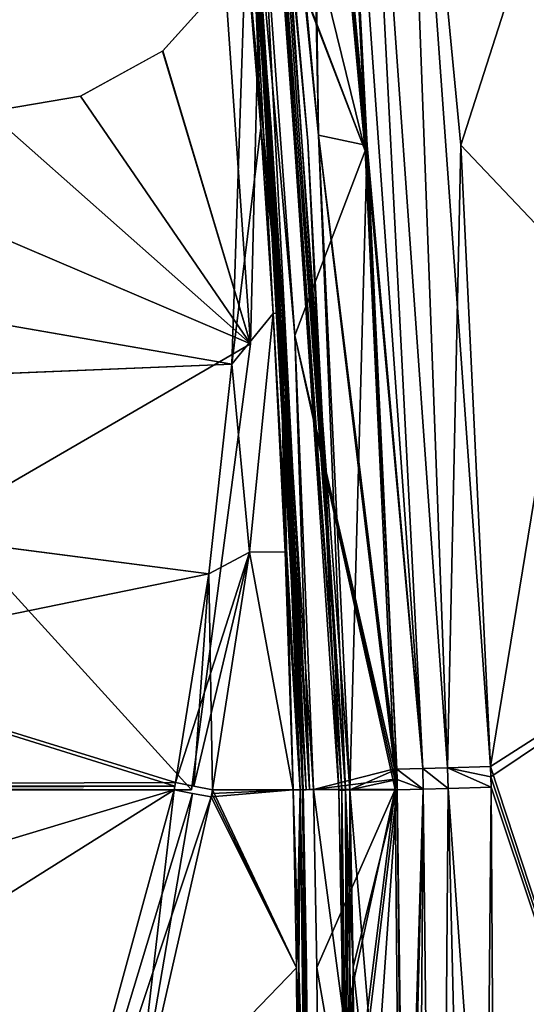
# Model space of a CAD drawing. Header units: millimetres. Extents: x -115 to 115, y -44 to 583.
# Tile 69 of 102: x 69 to 83, y 354 to 382. Entities that reach past the tile are written whole.
import ezdxf

# ---------------------------------------------------------------- set-up
doc = ezdxf.new("R2010")
doc.units = ezdxf.units.MM
doc.header["$LTSCALE"] = 67.002822
for name, color, linetype in [('481', 7, 'CONTINUOUS'), ('482', 7, 'CONTINUOUS'), ('483', 7, 'CONTINUOUS'), ('484', 7, 'CONTINUOUS'), ('485', 7, 'CONTINUOUS'), ('486', 7, 'CONTINUOUS'), ('490', 7, 'CONTINUOUS'), ('491', 7, 'CONTINUOUS'), ('513', 7, 'CONTINUOUS'), ('514', 7, 'CONTINUOUS'), ('520', 7, 'CONTINUOUS'), ('521', 7, 'CONTINUOUS'), ('544', 7, 'CONTINUOUS'), ('545', 7, 'CONTINUOUS'), ('547', 7, 'CONTINUOUS'), ('548', 7, 'CONTINUOUS'), ('549', 7, 'CONTINUOUS'), ('560', 7, 'CONTINUOUS'), ('570', 7, 'CONTINUOUS'), ('575', 7, 'CONTINUOUS'), ('576', 7, 'CONTINUOUS'), ('577', 7, 'CONTINUOUS'), ('578', 7, 'CONTINUOUS'), ('600', 7, 'CONTINUOUS'), ('601', 7, 'CONTINUOUS'), ('602', 7, 'CONTINUOUS'), ('603', 7, 'CONTINUOUS'), ('619', 7, 'CONTINUOUS'), ('620', 7, 'CONTINUOUS'), ('622', 7, 'CONTINUOUS'), ('625', 7, 'CONTINUOUS'), ('626', 7, 'CONTINUOUS'), ('642', 7, 'CONTINUOUS'), ('643', 7, 'CONTINUOUS'), ('644', 7, 'CONTINUOUS'), ('645', 7, 'CONTINUOUS'), ('666', 7, 'CONTINUOUS'), ('667', 7, 'CONTINUOUS'), ('668', 7, 'CONTINUOUS'), ('669', 7, 'CONTINUOUS'), ('671', 7, 'CONTINUOUS'), ('678', 7, 'CONTINUOUS'), ('679', 7, 'CONTINUOUS'), ('680', 7, 'CONTINUOUS')]:
    doc.layers.add(name, color=color, linetype=linetype)

msp = doc.modelspace()

# ---------------------------------------------------------------- linework, layer by layer
at = {"layer": '481', "color": 7, "linetype": 'Continuous'}
for points in [[(78.279, 355.014, -133.807), (78.185, 360, -133.846), (79.697, 341.8, -133.623), (78.279, 355.014, -133.807)], [(79.697, 341.8, -133.623), (78.185, 360, -133.846), (79.522, 360, -133.8), (79.697, 341.8, -133.623)], [(78.31, 349.997, -133.761), (78.279, 355.014, -133.807), (79.697, 341.8, -133.623), (78.31, 349.997, -133.761)]]:
    msp.add_3dface(points, dxfattribs=at)
at = {"layer": '482', "color": 7, "linetype": 'Continuous'}
for points in [[(77.875, 359.994, -133.546), (77.963, 359.995, -133.758), (77.969, 354.998, -133.507), (77.875, 359.994, -133.546)], [(77.963, 359.995, -133.758), (78.065, 359.997, -133.825), (78.088, 349.998, -133.673), (77.963, 359.995, -133.758)], [(77.969, 354.998, -133.507), (77.963, 359.995, -133.758), (78, 350, -133.461), (77.969, 354.998, -133.507)], [(78, 350, -133.461), (77.963, 359.995, -133.758), (78.088, 349.998, -133.673), (78, 350, -133.461)], [(78.065, 359.997, -133.825), (78.185, 360, -133.846), (78.188, 349.997, -133.74), (78.065, 359.997, -133.825)], [(78.088, 349.998, -133.673), (78.065, 359.997, -133.825), (78.188, 349.997, -133.74), (78.088, 349.998, -133.673)], [(78.185, 360, -133.846), (78.279, 355.014, -133.807), (78.188, 349.997, -133.74), (78.185, 360, -133.846)], [(78.279, 355.014, -133.807), (78.31, 349.997, -133.761), (78.188, 349.997, -133.74), (78.279, 355.014, -133.807)]]:
    msp.add_3dface(points, dxfattribs=at)
at = {"layer": '483', "color": 7, "linetype": 'Continuous'}
for points in [[(75.293, 396.461, -132.463), (75.379, 396.486, -132.676), (77.001, 378.259, -133.342), (75.293, 396.461, -132.463)], [(75.48, 396.502, -132.742), (78.065, 359.997, -133.825), (75.379, 396.486, -132.676), (75.48, 396.502, -132.742)], [(78.065, 359.997, -133.825), (77.963, 359.995, -133.758), (75.379, 396.486, -132.676), (78.065, 359.997, -133.825)], [(77.963, 359.995, -133.758), (77.875, 359.994, -133.546), (75.379, 396.486, -132.676), (77.963, 359.995, -133.758)], [(75.379, 396.486, -132.676), (77.875, 359.994, -133.546), (77.001, 378.259, -133.342), (75.379, 396.486, -132.676)], [(75.601, 396.517, -132.762), (78.065, 359.997, -133.825), (75.48, 396.502, -132.742), (75.601, 396.517, -132.762)], [(78.065, 359.997, -133.825), (75.601, 396.517, -132.762), (77.3, 378.429, -133.637), (78.065, 359.997, -133.825)], [(78.185, 360, -133.846), (78.065, 359.997, -133.825), (77.3, 378.429, -133.637), (78.185, 360, -133.846)]]:
    msp.add_3dface(points, dxfattribs=at)
at = {"layer": '484', "color": 7, "linetype": 'Continuous'}
for points in [[(77.3, 378.429, -133.637), (75.601, 396.517, -132.762), (77.072, 395.397, -132.789), (77.3, 378.429, -133.637)], [(78.675, 378.142, -133.598), (77.3, 378.429, -133.637), (77.072, 395.397, -132.789), (78.675, 378.142, -133.598)], [(79.522, 360, -133.8), (78.185, 360, -133.846), (77.3, 378.429, -133.637), (79.522, 360, -133.8)], [(79.522, 360, -133.8), (77.3, 378.429, -133.637), (79.515, 360.292, -133.802), (79.522, 360, -133.8)], [(79.515, 360.292, -133.802), (77.3, 378.429, -133.637), (79.508, 360.584, -133.803), (79.515, 360.292, -133.802)], [(79.508, 360.584, -133.803), (77.3, 378.429, -133.637), (78.675, 378.142, -133.598), (79.508, 360.584, -133.803)]]:
    msp.add_3dface(points, dxfattribs=at)
at = {"layer": '485', "color": 7, "linetype": 'Continuous'}
for points in [[(80.938, 360.622, -133.485), (80.952, 360.038, -133.481), (80.24, 360.603, -133.71), (80.938, 360.622, -133.485)], [(82.15, 360.657, -132.679), (82.157, 360.365, -132.678), (80.938, 360.622, -133.485), (82.15, 360.657, -132.679)], [(82.163, 360.074, -132.677), (80.952, 360.038, -133.481), (80.938, 360.622, -133.485), (82.163, 360.074, -132.677)], [(82.163, 360.074, -132.677), (80.938, 360.622, -133.485), (82.157, 360.365, -132.678), (82.163, 360.074, -132.677)], [(80.254, 360.019, -133.706), (79.508, 360.584, -133.803), (80.24, 360.603, -133.71), (80.254, 360.019, -133.706)], [(79.515, 360.292, -133.802), (79.508, 360.584, -133.803), (80.254, 360.019, -133.706), (79.515, 360.292, -133.802)], [(80.952, 360.038, -133.481), (80.254, 360.019, -133.706), (80.24, 360.603, -133.71), (80.952, 360.038, -133.481)], [(79.522, 360, -133.8), (79.515, 360.292, -133.802), (80.254, 360.019, -133.706), (79.522, 360, -133.8)]]:
    msp.add_3dface(points, dxfattribs=at)
at = {"layer": '486', "color": 7, "linetype": 'Continuous'}
for points in [[(80.952, 360.038, -133.481), (82.163, 360.074, -132.677), (81.825, 323.538, -132.343), (80.952, 360.038, -133.481)], [(79.313, 323.613, -133.349), (79.581, 332.694, -133.499), (80.254, 360.019, -133.706), (79.313, 323.613, -133.349)], [(79.313, 323.613, -133.349), (80.254, 360.019, -133.706), (80.001, 323.589, -133.264), (79.313, 323.613, -133.349)], [(79.697, 341.8, -133.623), (79.522, 360, -133.8), (80.254, 360.019, -133.706), (79.697, 341.8, -133.623)], [(79.581, 332.694, -133.499), (79.697, 341.8, -133.623), (80.254, 360.019, -133.706), (79.581, 332.694, -133.499)], [(80.001, 323.589, -133.264), (80.254, 360.019, -133.706), (80.661, 323.568, -133.063), (80.001, 323.589, -133.264)], [(80.254, 360.019, -133.706), (80.952, 360.038, -133.481), (80.661, 323.568, -133.063), (80.254, 360.019, -133.706)], [(80.661, 323.568, -133.063), (80.952, 360.038, -133.481), (81.825, 323.538, -132.343), (80.661, 323.568, -133.063)]]:
    msp.add_3dface(points, dxfattribs=at)
at = {"layer": '490', "color": 7, "linetype": 'Continuous'}
for points in [[(82.157, 360.365, -132.678), (82.15, 360.657, -132.679), (91.96, 366.934, -122.2), (82.157, 360.365, -132.678)], [(92.699, 328.564, -122.047), (82.157, 360.365, -132.678), (91.96, 366.934, -122.2), (92.699, 328.564, -122.047)], [(82.163, 360.074, -132.677), (82.157, 360.365, -132.678), (92.699, 328.564, -122.047), (82.163, 360.074, -132.677)], [(81.825, 323.538, -132.343), (82.163, 360.074, -132.677), (92.699, 328.564, -122.047), (81.825, 323.538, -132.343)]]:
    msp.add_3dface(points, dxfattribs=at)
at = {"layer": '491', "color": 7, "linetype": 'Continuous'}
for points in [[(79.631, 395.626, -131.71), (88.85, 401.641, -121.347), (81.31, 378.152, -132.485), (79.631, 395.626, -131.71)], [(88.85, 401.641, -121.347), (82.15, 360.657, -132.679), (81.31, 378.152, -132.485), (88.85, 401.641, -121.347)], [(91.96, 366.934, -122.2), (82.15, 360.657, -132.679), (88.85, 401.641, -121.347), (91.96, 366.934, -122.2)]]:
    msp.add_3dface(points, dxfattribs=at)
at = {"layer": '513', "color": 7, "linetype": 'Continuous'}
for points in [[(79.631, 395.626, 131.71), (81.31, 378.152, 132.485), (88.85, 401.641, 121.347), (79.631, 395.626, 131.71)], [(88.85, 401.641, 121.347), (81.31, 378.152, 132.485), (91.96, 366.934, 122.2), (88.85, 401.641, 121.347)], [(81.31, 378.152, 132.485), (82.15, 360.657, 132.679), (91.96, 366.934, 122.2), (81.31, 378.152, 132.485)]]:
    msp.add_3dface(points, dxfattribs=at)
at = {"layer": '514', "color": 7, "linetype": 'Continuous'}
for points in [[(91.96, 366.934, 122.2), (82.15, 360.657, 132.679), (92.699, 328.565, 122.047), (91.96, 366.934, 122.2)], [(82.15, 360.657, 132.679), (82.157, 360.366, 132.678), (92.699, 328.565, 122.047), (82.15, 360.657, 132.679)], [(82.157, 360.366, 132.678), (82.163, 360.074, 132.677), (92.699, 328.565, 122.047), (82.157, 360.366, 132.678)], [(82.163, 360.074, 132.677), (82.279, 341.662, 132.555), (92.699, 328.565, 122.047), (82.163, 360.074, 132.677)]]:
    msp.add_3dface(points, dxfattribs=at)
at = {"layer": '520', "color": 7, "linetype": 'Continuous'}
for points in [[(78.185, 360, 133.846), (78.279, 355.014, 133.807), (79.522, 360, 133.8), (78.185, 360, 133.846)], [(78.279, 355.014, 133.807), (78.31, 349.997, 133.761), (79.522, 360, 133.8), (78.279, 355.014, 133.807)], [(79.522, 360, 133.8), (78.31, 349.997, 133.761), (78.31, 342.599, 133.681), (79.522, 360, 133.8)], [(79.697, 341.8, 133.623), (79.522, 360, 133.8), (78.31, 342.599, 133.681), (79.697, 341.8, 133.623)]]:
    msp.add_3dface(points, dxfattribs=at)
at = {"layer": '521', "color": 7, "linetype": 'Continuous'}
for points in [[(77.875, 359.994, 133.546), (78.088, 349.998, 133.673), (77.963, 359.995, 133.758), (77.875, 359.994, 133.546)], [(77.969, 354.997, 133.507), (78.088, 349.998, 133.673), (77.875, 359.994, 133.546), (77.969, 354.997, 133.507)], [(77.963, 359.995, 133.758), (78.088, 349.998, 133.673), (78.065, 359.997, 133.825), (77.963, 359.995, 133.758)], [(78.279, 355.014, 133.807), (78.185, 360, 133.846), (78.065, 359.997, 133.825), (78.279, 355.014, 133.807)], [(78.31, 349.997, 133.761), (78.279, 355.014, 133.807), (78.065, 359.997, 133.825), (78.31, 349.997, 133.761)], [(78.188, 349.997, 133.74), (78.31, 349.997, 133.761), (78.065, 359.997, 133.825), (78.188, 349.997, 133.74)], [(78.088, 349.998, 133.673), (78.188, 349.997, 133.74), (78.065, 359.997, 133.825), (78.088, 349.998, 133.673)], [(78, 350, 133.461), (78.088, 349.998, 133.673), (77.969, 354.997, 133.507), (78, 350, 133.461)]]:
    msp.add_3dface(points, dxfattribs=at)
at = {"layer": '544', "color": 7, "linetype": 'Continuous'}
for points in [[(76.942, 396.514, 132.715), (75.601, 396.517, 132.762), (77.3, 378.429, 133.637), (76.942, 396.514, 132.715)], [(77.007, 395.956, 132.752), (76.942, 396.514, 132.715), (77.3, 378.429, 133.637), (77.007, 395.956, 132.752)], [(77.072, 395.397, 132.789), (77.007, 395.956, 132.752), (77.3, 378.429, 133.637), (77.072, 395.397, 132.789)], [(77.072, 395.397, 132.789), (77.3, 378.429, 133.637), (78.675, 378.142, 133.598), (77.072, 395.397, 132.789)], [(77.3, 378.429, 133.637), (78.185, 360, 133.846), (78.675, 378.142, 133.598), (77.3, 378.429, 133.637)], [(78.675, 378.142, 133.598), (78.185, 360, 133.846), (79.508, 360.584, 133.803), (78.675, 378.142, 133.598)], [(79.508, 360.584, 133.803), (78.185, 360, 133.846), (79.515, 360.292, 133.802), (79.508, 360.584, 133.803)], [(78.185, 360, 133.846), (79.522, 360, 133.8), (79.515, 360.292, 133.802), (78.185, 360, 133.846)]]:
    msp.add_3dface(points, dxfattribs=at)
at = {"layer": '545', "color": 7, "linetype": 'Continuous'}
for points in [[(75.293, 396.461, 132.463), (77.963, 359.995, 133.758), (75.379, 396.486, 132.676), (75.293, 396.461, 132.463)], [(77.001, 378.259, 133.342), (77.963, 359.995, 133.758), (75.293, 396.461, 132.463), (77.001, 378.259, 133.342)], [(75.379, 396.486, 132.676), (78.065, 359.997, 133.825), (75.48, 396.502, 132.742), (75.379, 396.486, 132.676)], [(77.963, 359.995, 133.758), (78.065, 359.997, 133.825), (75.379, 396.486, 132.676), (77.963, 359.995, 133.758)], [(77.3, 378.429, 133.637), (75.601, 396.517, 132.762), (75.48, 396.502, 132.742), (77.3, 378.429, 133.637)], [(78.065, 359.997, 133.825), (78.185, 360, 133.846), (75.48, 396.502, 132.742), (78.065, 359.997, 133.825)], [(78.185, 360, 133.846), (77.3, 378.429, 133.637), (75.48, 396.502, 132.742), (78.185, 360, 133.846)], [(77.875, 359.994, 133.546), (77.963, 359.995, 133.758), (77.001, 378.259, 133.342), (77.875, 359.994, 133.546)]]:
    msp.add_3dface(points, dxfattribs=at)
at = {"layer": '547', "color": 7, "linetype": 'Continuous'}
for points in [[(78.451, 395.538, 132.478), (77.777, 395.473, 132.695), (80.24, 360.603, 133.71), (78.451, 395.538, 132.478)], [(79.631, 395.626, 131.71), (78.451, 395.538, 132.478), (80.938, 360.622, 133.485), (79.631, 395.626, 131.71)], [(80.938, 360.622, 133.485), (78.451, 395.538, 132.478), (80.24, 360.603, 133.71), (80.938, 360.622, 133.485)], [(82.15, 360.657, 132.679), (81.31, 378.152, 132.485), (79.631, 395.626, 131.71), (82.15, 360.657, 132.679)], [(82.15, 360.657, 132.679), (79.631, 395.626, 131.71), (80.938, 360.622, 133.485), (82.15, 360.657, 132.679)], [(77.777, 395.473, 132.695), (77.072, 395.397, 132.789), (80.24, 360.603, 133.71), (77.777, 395.473, 132.695)], [(77.072, 395.397, 132.789), (78.675, 378.142, 133.598), (80.24, 360.603, 133.71), (77.072, 395.397, 132.789)], [(78.675, 378.142, 133.598), (79.508, 360.584, 133.803), (80.24, 360.603, 133.71), (78.675, 378.142, 133.598)]]:
    msp.add_3dface(points, dxfattribs=at)
at = {"layer": '548', "color": 7, "linetype": 'Continuous'}
for points in [[(80.938, 360.622, 133.485), (80.24, 360.603, 133.71), (80.952, 360.038, 133.481), (80.938, 360.622, 133.485)], [(82.157, 360.366, 132.678), (82.15, 360.657, 132.679), (80.938, 360.622, 133.485), (82.157, 360.366, 132.678)], [(82.163, 360.074, 132.677), (82.157, 360.366, 132.678), (80.938, 360.622, 133.485), (82.163, 360.074, 132.677)], [(82.163, 360.074, 132.677), (80.938, 360.622, 133.485), (80.952, 360.038, 133.481), (82.163, 360.074, 132.677)], [(80.24, 360.603, 133.71), (79.508, 360.584, 133.803), (80.254, 360.019, 133.706), (80.24, 360.603, 133.71)], [(79.508, 360.584, 133.803), (79.515, 360.292, 133.802), (80.254, 360.019, 133.706), (79.508, 360.584, 133.803)], [(80.952, 360.038, 133.481), (80.24, 360.603, 133.71), (80.254, 360.019, 133.706), (80.952, 360.038, 133.481)], [(79.515, 360.292, 133.802), (79.522, 360, 133.8), (80.254, 360.019, 133.706), (79.515, 360.292, 133.802)]]:
    msp.add_3dface(points, dxfattribs=at)
at = {"layer": '549', "color": 7, "linetype": 'Continuous'}
for points in [[(82.279, 341.662, 132.555), (82.163, 360.074, 132.677), (80.952, 360.038, 133.481), (82.279, 341.662, 132.555)], [(80.254, 360.019, 133.706), (79.522, 360, 133.8), (80.001, 323.589, 133.264), (80.254, 360.019, 133.706)], [(79.522, 360, 133.8), (79.697, 341.8, 133.623), (80.001, 323.589, 133.264), (79.522, 360, 133.8)], [(80.661, 323.568, 133.063), (80.254, 360.019, 133.706), (80.001, 323.589, 133.264), (80.661, 323.568, 133.063)], [(80.952, 360.038, 133.481), (80.254, 360.019, 133.706), (80.661, 323.568, 133.063), (80.952, 360.038, 133.481)], [(81.825, 323.538, 132.343), (80.952, 360.038, 133.481), (80.661, 323.568, 133.063), (81.825, 323.538, 132.343)], [(81.825, 323.538, 132.343), (82.279, 341.662, 132.555), (80.952, 360.038, 133.481), (81.825, 323.538, 132.343)]]:
    msp.add_3dface(points, dxfattribs=at)
at = {"layer": '560', "color": 7, "linetype": 'Continuous'}
for points in [[(80.24, 360.603, -133.71), (77.777, 395.473, -132.695), (78.451, 395.538, -132.478), (80.24, 360.603, -133.71)], [(79.631, 395.626, -131.71), (80.938, 360.622, -133.485), (78.451, 395.538, -132.478), (79.631, 395.626, -131.71)], [(80.938, 360.622, -133.485), (80.24, 360.603, -133.71), (78.451, 395.538, -132.478), (80.938, 360.622, -133.485)], [(80.938, 360.622, -133.485), (79.631, 395.626, -131.71), (81.31, 378.152, -132.485), (80.938, 360.622, -133.485)], [(78.675, 378.142, -133.598), (77.072, 395.397, -132.789), (77.777, 395.473, -132.695), (78.675, 378.142, -133.598)], [(79.508, 360.584, -133.803), (78.675, 378.142, -133.598), (77.777, 395.473, -132.695), (79.508, 360.584, -133.803)], [(80.24, 360.603, -133.71), (79.508, 360.584, -133.803), (77.777, 395.473, -132.695), (80.24, 360.603, -133.71)], [(82.15, 360.657, -132.679), (80.938, 360.622, -133.485), (81.31, 378.152, -132.485), (82.15, 360.657, -132.679)]]:
    msp.add_3dface(points, dxfattribs=at)
at = {"layer": '570', "color": 7, "linetype": 'Continuous'}
for points in [[(32.109, 379.41, -133.657), (22.535, 386.155, -133.378), (75.261, 383.857, -133.482), (32.109, 379.41, -133.657)], [(74.859, 371.988, -133.869), (32.109, 379.41, -133.657), (75.261, 383.857, -133.482), (74.859, 371.988, -133.869)], [(39.751, 370.547, -133.899), (32.109, 379.41, -133.657), (74.859, 371.988, -133.869), (39.751, 370.547, -133.899)], [(74.214, 366.081, -133.966), (39.751, 370.547, -133.899), (74.859, 371.988, -133.869), (74.214, 366.081, -133.966)], [(45.016, 360.101, -134), (39.751, 370.547, -133.899), (73.254, 360.103, -134), (45.016, 360.101, -134)], [(73.254, 360.103, -134), (39.751, 370.547, -133.899), (73.273, 360.208, -134), (73.254, 360.103, -134)], [(73.273, 360.208, -134), (39.751, 370.547, -133.899), (74.214, 366.081, -133.966), (73.273, 360.208, -134)], [(73.235, 360, -134), (45.016, 360.101, -134), (73.254, 360.103, -134), (73.235, 360, -134)], [(45.025, 360.051, -134), (45.016, 360.101, -134), (73.235, 360, -134), (45.025, 360.051, -134)], [(45.043, 360, -134), (45.025, 360.051, -134), (73.235, 360, -134), (45.043, 360, -134)]]:
    msp.add_3dface(points, dxfattribs=at)
at = {"layer": '575', "color": 7, "linetype": 'Continuous'}
for points in [[(75.261, 383.857, -133.482), (75.469, 383.87, -133.398), (75.675, 378.641, -133.681), (75.261, 383.857, -133.482)], [(75.469, 383.87, -133.398), (75.536, 383.872, -133.3), (76.289, 373.425, -133.633), (75.469, 383.87, -133.398)], [(75.675, 378.641, -133.681), (75.469, 383.87, -133.398), (76.023, 373.413, -133.818), (75.675, 378.641, -133.681)], [(76.023, 373.413, -133.818), (75.469, 383.87, -133.398), (76.224, 373.423, -133.73), (76.023, 373.413, -133.818)], [(76.224, 373.423, -133.73), (75.469, 383.87, -133.398), (76.289, 373.425, -133.633), (76.224, 373.423, -133.73)], [(75.536, 383.872, -133.3), (75.56, 383.869, -133.183), (76.312, 373.424, -133.518), (75.536, 383.872, -133.3)], [(76.289, 373.425, -133.633), (75.536, 383.872, -133.3), (76.312, 373.424, -133.518), (76.289, 373.425, -133.633)], [(76.312, 373.424, -133.518), (75.56, 383.869, -133.183), (75.97, 378.649, -133.381), (76.312, 373.424, -133.518)]]:
    msp.add_3dface(points, dxfattribs=at)
at = {"layer": '576', "color": 7, "linetype": 'Continuous'}
for points in [[(74.859, 371.988, -133.869), (75.261, 383.857, -133.482), (75.675, 378.641, -133.681), (74.859, 371.988, -133.869)], [(74.859, 371.988, -133.869), (75.675, 378.641, -133.681), (76.023, 373.413, -133.818), (74.859, 371.988, -133.869)], [(74.859, 371.988, -133.869), (76.023, 373.413, -133.818), (75.359, 366.688, -133.941), (74.859, 371.988, -133.869)], [(74.214, 366.081, -133.966), (74.859, 371.988, -133.869), (75.359, 366.688, -133.941), (74.214, 366.081, -133.966)], [(74.32, 360, -133.981), (74.214, 366.081, -133.966), (75.359, 366.688, -133.941), (74.32, 360, -133.981)], [(73.273, 360.208, -134), (74.214, 366.081, -133.966), (73.796, 360.103, -133.995), (73.273, 360.208, -134)], [(73.796, 360.103, -133.995), (74.214, 366.081, -133.966), (74.32, 360, -133.981), (73.796, 360.103, -133.995)]]:
    msp.add_3dface(points, dxfattribs=at)
at = {"layer": '577', "color": 7, "linetype": 'Continuous'}
for points in [[(73.235, 360, -134), (72.1, 350.241, -133.98), (68.11, 341.284, -134), (73.235, 360, -134)], [(72.1, 350.241, -133.98), (73.235, 360, -134), (73.759, 359.902, -133.995), (72.1, 350.241, -133.98)], [(74.282, 359.803, -133.981), (72.1, 350.241, -133.98), (73.759, 359.902, -133.995), (74.282, 359.803, -133.981)]]:
    msp.add_3dface(points, dxfattribs=at)
at = {"layer": '578', "color": 7, "linetype": 'Continuous'}
msp.add_3dface([(45.043, 360, -134), (73.235, 360, -134), (68.11, 341.284, -134), (45.043, 360, -134)], dxfattribs=at)
at = {"layer": '600', "color": 7, "linetype": 'Continuous'}
for points in [[(76.585, 360, -133.902), (76.787, 360.006, -133.814), (76.679, 354.995, -133.862), (76.585, 360, -133.902)], [(76.787, 360.006, -133.814), (76.71, 349.997, -133.817), (76.679, 354.995, -133.862), (76.787, 360.006, -133.814)], [(76.913, 349.998, -133.729), (76.71, 349.997, -133.817), (76.787, 360.006, -133.814), (76.913, 349.998, -133.729)], [(76.852, 360.008, -133.717), (76.977, 349.999, -133.633), (76.787, 360.006, -133.814), (76.852, 360.008, -133.717)], [(76.977, 349.999, -133.633), (76.913, 349.998, -133.729), (76.787, 360.006, -133.814), (76.977, 349.999, -133.633)], [(76.874, 360.009, -133.602), (76.977, 349.999, -133.633), (76.852, 360.008, -133.717), (76.874, 360.009, -133.602)], [(76.977, 349.999, -133.633), (76.874, 360.009, -133.602), (76.969, 355.005, -133.563), (76.977, 349.999, -133.633)], [(77, 350, -133.517), (76.977, 349.999, -133.633), (76.969, 355.005, -133.563), (77, 350, -133.517)]]:
    msp.add_3dface(points, dxfattribs=at)
at = {"layer": '601', "color": 7, "linetype": 'Continuous'}
for points in [[(76.023, 373.413, -133.818), (76.224, 373.423, -133.73), (76.361, 366.703, -133.906), (76.023, 373.413, -133.818)], [(76.224, 373.423, -133.73), (76.289, 373.425, -133.633), (76.787, 360.006, -133.814), (76.224, 373.423, -133.73)], [(76.224, 373.423, -133.73), (76.787, 360.006, -133.814), (76.585, 360, -133.902), (76.224, 373.423, -133.73)], [(76.224, 373.423, -133.73), (76.585, 360, -133.902), (76.361, 366.703, -133.906), (76.224, 373.423, -133.73)], [(76.289, 373.425, -133.633), (76.312, 373.424, -133.518), (76.852, 360.008, -133.717), (76.289, 373.425, -133.633)], [(76.289, 373.425, -133.633), (76.852, 360.008, -133.717), (76.787, 360.006, -133.814), (76.289, 373.425, -133.633)], [(76.852, 360.008, -133.717), (76.312, 373.424, -133.518), (76.65, 366.719, -133.606), (76.852, 360.008, -133.717)], [(76.874, 360.009, -133.602), (76.852, 360.008, -133.717), (76.65, 366.719, -133.606), (76.874, 360.009, -133.602)]]:
    msp.add_3dface(points, dxfattribs=at)
at = {"layer": '602', "color": 7, "linetype": 'Continuous'}
for points in [[(75.359, 366.688, -133.941), (76.023, 373.413, -133.818), (76.361, 366.703, -133.906), (75.359, 366.688, -133.941)], [(74.32, 360, -133.981), (75.359, 366.688, -133.941), (76.585, 360, -133.902), (74.32, 360, -133.981)], [(76.585, 360, -133.902), (75.359, 366.688, -133.941), (76.361, 366.703, -133.906), (76.585, 360, -133.902)]]:
    msp.add_3dface(points, dxfattribs=at)
at = {"layer": '603', "color": 7, "linetype": 'Continuous'}
for points in [[(72.1, 350.241, -133.98), (74.282, 359.803, -133.981), (76.679, 354.995, -133.862), (72.1, 350.241, -133.98)], [(76.679, 354.995, -133.862), (74.282, 359.803, -133.981), (74.301, 359.902, -133.981), (76.679, 354.995, -133.862)], [(74.32, 360, -133.981), (76.679, 354.995, -133.862), (74.301, 359.902, -133.981), (74.32, 360, -133.981)], [(74.32, 360, -133.981), (76.585, 360, -133.902), (76.679, 354.995, -133.862), (74.32, 360, -133.981)], [(76.71, 349.997, -133.817), (72.1, 350.241, -133.98), (76.679, 354.995, -133.862), (76.71, 349.997, -133.817)]]:
    msp.add_3dface(points, dxfattribs=at)
at = {"layer": '619', "color": 7, "linetype": 'Continuous'}
for points in [[(78.619, 377.989, -131.803), (75.415, 391.02, -131.322), (77.01, 395.274, -130.994), (78.619, 377.989, -131.803)], [(75.706, 385.634, -131.6), (75.415, 391.02, -131.322), (78.619, 377.989, -131.803), (75.706, 385.634, -131.6)], [(78.619, 377.989, -131.803), (75.703, 385.546, -131.605), (75.707, 385.587, -131.603), (78.619, 377.989, -131.803)], [(75.706, 385.634, -131.6), (78.619, 377.989, -131.803), (75.707, 385.587, -131.603), (75.706, 385.634, -131.6)], [(76.638, 372.791, -132.008), (75.703, 385.546, -131.605), (78.619, 377.989, -131.803), (76.638, 372.791, -132.008)], [(79.445, 360.594, -132.005), (76.638, 372.791, -132.008), (78.619, 377.989, -131.803), (79.445, 360.594, -132.005)], [(77.164, 360.011, -132.081), (76.638, 372.791, -132.008), (79.459, 360.011, -132.001), (77.164, 360.011, -132.081)], [(79.459, 360.011, -132.001), (76.638, 372.791, -132.008), (79.452, 360.303, -132.003), (79.459, 360.011, -132.001)], [(79.452, 360.303, -132.003), (76.638, 372.791, -132.008), (79.445, 360.594, -132.005), (79.452, 360.303, -132.003)]]:
    msp.add_3dface(points, dxfattribs=at)
at = {"layer": '620', "color": 7, "linetype": 'Continuous'}
for points in [[(75.415, 385.524, -131.905), (75.439, 385.522, -131.789), (76.349, 372.775, -132.308), (75.415, 385.524, -131.905)], [(75.439, 385.522, -131.789), (75.505, 385.523, -131.691), (76.956, 360.005, -132.175), (75.439, 385.522, -131.789)], [(76.349, 372.775, -132.308), (75.439, 385.522, -131.789), (76.875, 360.002, -132.38), (76.349, 372.775, -132.308)], [(76.875, 360.002, -132.38), (75.439, 385.522, -131.789), (76.956, 360.005, -132.175), (76.875, 360.002, -132.38)], [(75.505, 385.523, -131.691), (75.703, 385.546, -131.605), (77.05, 360.008, -132.108), (75.505, 385.523, -131.691)], [(76.956, 360.005, -132.175), (75.505, 385.523, -131.691), (77.05, 360.008, -132.108), (76.956, 360.005, -132.175)], [(75.703, 385.546, -131.605), (76.638, 372.791, -132.008), (77.05, 360.008, -132.108), (75.703, 385.546, -131.605)], [(76.638, 372.791, -132.008), (77.164, 360.011, -132.081), (77.05, 360.008, -132.108), (76.638, 372.791, -132.008)]]:
    msp.add_3dface(points, dxfattribs=at)
at = {"layer": '622', "color": 7, "linetype": 'Continuous'}
for points in [[(77.164, 360.011, -132.081), (79.459, 360.011, -132.001), (79.632, 341.373, -131.818), (77.164, 360.011, -132.081)], [(77.164, 360.011, -132.081), (79.632, 341.373, -131.818), (77.258, 355.003, -132.041), (77.164, 360.011, -132.081)], [(77.258, 355.003, -132.041), (79.632, 341.373, -131.818), (77.29, 350.003, -131.996), (77.258, 355.003, -132.041)]]:
    msp.add_3dface(points, dxfattribs=at)
at = {"layer": '625', "color": 7, "linetype": 'Continuous'}
for points in [[(75.701, 385.182, -130.62), (74.673, 382.753, -130.727), (75.387, 372.556, -131.056), (75.701, 385.182, -130.62)], [(74.673, 382.753, -130.727), (72.908, 380.799, -130.805), (75.387, 372.556, -131.056), (74.673, 382.753, -130.727)], [(72.908, 380.799, -130.805), (70.596, 379.53, -130.851), (75.387, 372.556, -131.056), (72.908, 380.799, -130.805)], [(70.596, 379.53, -130.851), (68, 379.091, -130.867), (75.387, 372.556, -131.056), (70.596, 379.53, -130.851)], [(75.387, 372.556, -131.056), (68, 379.091, -130.867), (53.751, 360.002, -131.2), (75.387, 372.556, -131.056)], [(73.726, 360.002, -131.2), (75.387, 372.556, -131.056), (53.751, 360.002, -131.2), (73.726, 360.002, -131.2)]]:
    msp.add_3dface(points, dxfattribs=at)
at = {"layer": '626', "color": 7, "linetype": 'Continuous'}
for points in [[(32.115, 379.404, 133.658), (75.261, 383.857, 133.482), (22.541, 386.151, 133.378), (32.115, 379.404, 133.658)], [(74.859, 371.988, 133.869), (75.261, 383.857, 133.482), (32.115, 379.404, 133.658), (74.859, 371.988, 133.869)], [(39.756, 370.538, 133.899), (74.859, 371.988, 133.869), (32.115, 379.404, 133.658), (39.756, 370.538, 133.899)], [(74.214, 366.081, 133.966), (74.859, 371.988, 133.869), (39.756, 370.538, 133.899), (74.214, 366.081, 133.966)], [(45.016, 360.101, 134), (74.214, 366.081, 133.966), (39.756, 370.538, 133.899), (45.016, 360.101, 134)], [(73.273, 360.208, 134), (74.214, 366.081, 133.966), (45.016, 360.101, 134), (73.273, 360.208, 134)], [(73.254, 360.103, 134), (73.273, 360.208, 134), (45.016, 360.101, 134), (73.254, 360.103, 134)], [(45.025, 360.051, 134), (73.254, 360.103, 134), (45.016, 360.101, 134), (45.025, 360.051, 134)], [(45.043, 360, 134), (73.254, 360.103, 134), (45.025, 360.051, 134), (45.043, 360, 134)], [(73.235, 360, 134), (73.254, 360.103, 134), (45.043, 360, 134), (73.235, 360, 134)]]:
    msp.add_3dface(points, dxfattribs=at)
at = {"layer": '642', "color": 7, "linetype": 'Continuous'}
for points in [[(73.235, 360, 134), (45.043, 360, 134), (47.105, 352.118, 134), (73.235, 360, 134)], [(47.8, 344, 134), (73.235, 360, 134), (47.105, 352.118, 134), (47.8, 344, 134)], [(73.235, 360, 134), (47.8, 344, 134), (68.11, 341.284, 134), (73.235, 360, 134)]]:
    msp.add_3dface(points, dxfattribs=at)
at = {"layer": '643', "color": 7, "linetype": 'Continuous'}
for points in [[(73.235, 360, 134), (68.11, 341.284, 134), (73.759, 359.902, 133.995), (73.235, 360, 134)], [(73.759, 359.902, 133.995), (68.11, 341.284, 134), (74.282, 359.803, 133.981), (73.759, 359.902, 133.995)], [(74.282, 359.803, 133.981), (68.11, 341.284, 134), (72.101, 350.245, 133.98), (74.282, 359.803, 133.981)]]:
    msp.add_3dface(points, dxfattribs=at)
at = {"layer": '644', "color": 7, "linetype": 'Continuous'}
for points in [[(75.261, 383.857, 133.482), (74.859, 371.988, 133.869), (75.675, 378.641, 133.681), (75.261, 383.857, 133.482)], [(75.675, 378.641, 133.681), (74.859, 371.988, 133.869), (76.023, 373.413, 133.818), (75.675, 378.641, 133.681)], [(76.023, 373.413, 133.818), (74.859, 371.988, 133.869), (75.359, 366.688, 133.941), (76.023, 373.413, 133.818)], [(74.859, 371.988, 133.869), (74.214, 366.081, 133.966), (75.359, 366.688, 133.941), (74.859, 371.988, 133.869)], [(74.214, 366.081, 133.966), (73.273, 360.208, 134), (75.359, 366.688, 133.941), (74.214, 366.081, 133.966)], [(75.359, 366.688, 133.941), (73.273, 360.208, 134), (73.796, 360.103, 133.995), (75.359, 366.688, 133.941)], [(74.32, 360, 133.981), (75.359, 366.688, 133.941), (73.796, 360.103, 133.995), (74.32, 360, 133.981)]]:
    msp.add_3dface(points, dxfattribs=at)
at = {"layer": '645', "color": 7, "linetype": 'Continuous'}
for points in [[(75.261, 383.857, 133.482), (76.224, 373.423, 133.73), (75.469, 383.87, 133.398), (75.261, 383.857, 133.482)], [(75.261, 383.857, 133.482), (75.675, 378.641, 133.681), (76.224, 373.423, 133.73), (75.261, 383.857, 133.482)], [(75.469, 383.87, 133.398), (76.289, 373.425, 133.633), (75.536, 383.872, 133.3), (75.469, 383.87, 133.398)], [(76.224, 373.423, 133.73), (76.289, 373.425, 133.633), (75.469, 383.87, 133.398), (76.224, 373.423, 133.73)], [(76.289, 373.425, 133.633), (76.312, 373.424, 133.518), (75.536, 383.872, 133.3), (76.289, 373.425, 133.633)], [(75.536, 383.872, 133.3), (76.312, 373.424, 133.518), (75.97, 378.649, 133.381), (75.536, 383.872, 133.3)], [(75.56, 383.869, 133.183), (75.536, 383.872, 133.3), (75.97, 378.649, 133.381), (75.56, 383.869, 133.183)], [(75.675, 378.641, 133.681), (76.023, 373.413, 133.818), (76.224, 373.423, 133.73), (75.675, 378.641, 133.681)]]:
    msp.add_3dface(points, dxfattribs=at)
at = {"layer": '666', "color": 7, "linetype": 'Continuous'}
for points in [[(74.282, 359.803, 133.981), (72.101, 350.245, 133.98), (76.679, 354.995, 133.862), (74.282, 359.803, 133.981)], [(74.301, 359.902, 133.981), (74.282, 359.803, 133.981), (76.585, 360, 133.902), (74.301, 359.902, 133.981)], [(76.585, 360, 133.902), (74.282, 359.803, 133.981), (76.679, 354.995, 133.862), (76.585, 360, 133.902)], [(74.32, 360, 133.981), (74.301, 359.902, 133.981), (76.585, 360, 133.902), (74.32, 360, 133.981)], [(72.101, 350.245, 133.98), (76.71, 349.997, 133.817), (76.679, 354.995, 133.862), (72.101, 350.245, 133.98)]]:
    msp.add_3dface(points, dxfattribs=at)
at = {"layer": '667', "color": 7, "linetype": 'Continuous'}
for points in [[(76.023, 373.413, 133.818), (75.359, 366.688, 133.941), (76.361, 366.703, 133.906), (76.023, 373.413, 133.818)], [(75.359, 366.688, 133.941), (74.32, 360, 133.981), (76.585, 360, 133.902), (75.359, 366.688, 133.941)], [(75.359, 366.688, 133.941), (76.585, 360, 133.902), (76.361, 366.703, 133.906), (75.359, 366.688, 133.941)]]:
    msp.add_3dface(points, dxfattribs=at)
at = {"layer": '668', "color": 7, "linetype": 'Continuous'}
for points in [[(76.224, 373.423, 133.73), (76.023, 373.413, 133.818), (76.787, 360.006, 133.814), (76.224, 373.423, 133.73)], [(76.023, 373.413, 133.818), (76.361, 366.703, 133.906), (76.787, 360.006, 133.814), (76.023, 373.413, 133.818)], [(76.289, 373.425, 133.633), (76.224, 373.423, 133.73), (76.787, 360.006, 133.814), (76.289, 373.425, 133.633)], [(76.312, 373.424, 133.518), (76.289, 373.425, 133.633), (76.65, 366.719, 133.606), (76.312, 373.424, 133.518)], [(76.874, 360.009, 133.602), (76.289, 373.425, 133.633), (76.852, 360.008, 133.717), (76.874, 360.009, 133.602)], [(76.289, 373.425, 133.633), (76.874, 360.009, 133.602), (76.65, 366.719, 133.606), (76.289, 373.425, 133.633)], [(76.852, 360.008, 133.717), (76.289, 373.425, 133.633), (76.787, 360.006, 133.814), (76.852, 360.008, 133.717)], [(76.361, 366.703, 133.906), (76.585, 360, 133.902), (76.787, 360.006, 133.814), (76.361, 366.703, 133.906)]]:
    msp.add_3dface(points, dxfattribs=at)
at = {"layer": '669', "color": 7, "linetype": 'Continuous'}
for points in [[(76.585, 360, 133.902), (76.913, 349.998, 133.729), (76.787, 360.006, 133.814), (76.585, 360, 133.902)], [(76.913, 349.998, 133.729), (76.585, 360, 133.902), (76.679, 354.995, 133.862), (76.913, 349.998, 133.729)], [(76.977, 349.999, 133.633), (76.852, 360.008, 133.717), (76.787, 360.006, 133.814), (76.977, 349.999, 133.633)], [(76.913, 349.998, 133.729), (76.977, 349.999, 133.633), (76.787, 360.006, 133.814), (76.913, 349.998, 133.729)], [(76.874, 360.009, 133.602), (76.852, 360.008, 133.717), (76.969, 355.005, 133.563), (76.874, 360.009, 133.602)], [(76.977, 349.999, 133.633), (77, 350, 133.517), (76.852, 360.008, 133.717), (76.977, 349.999, 133.633)], [(76.852, 360.008, 133.717), (77, 350, 133.517), (76.969, 355.005, 133.563), (76.852, 360.008, 133.717)], [(76.71, 349.997, 133.817), (76.913, 349.998, 133.729), (76.679, 354.995, 133.862), (76.71, 349.997, 133.817)]]:
    msp.add_3dface(points, dxfattribs=at)
at = {"layer": '671', "color": 7, "linetype": 'Continuous'}
for points in [[(75.701, 385.182, 130.62), (75.387, 372.556, 131.056), (74.677, 382.759, 130.726), (75.701, 385.182, 130.62)], [(74.677, 382.759, 130.726), (75.387, 372.556, 131.056), (72.915, 380.804, 130.804), (74.677, 382.759, 130.726)], [(63.741, 360.002, 131.2), (53.999, 381.682, 130.77), (73.726, 360.002, 131.2), (63.741, 360.002, 131.2)], [(73.726, 360.002, 131.2), (53.999, 381.682, 130.77), (75.387, 372.556, 131.056), (73.726, 360.002, 131.2)], [(75.387, 372.556, 131.056), (53.999, 381.682, 130.77), (68, 379.091, 130.867), (75.387, 372.556, 131.056)], [(72.915, 380.804, 130.804), (75.387, 372.556, 131.056), (70.601, 379.531, 130.851), (72.915, 380.804, 130.804)], [(70.601, 379.531, 130.851), (75.387, 372.556, 131.056), (68, 379.091, 130.867), (70.601, 379.531, 130.851)]]:
    msp.add_3dface(points, dxfattribs=at)
at = {"layer": '678', "color": 7, "linetype": 'Continuous'}
for points in [[(77.164, 360.011, 132.081), (77.258, 355.003, 132.041), (79.459, 360.012, 132.001), (77.164, 360.011, 132.081)], [(77.258, 355.003, 132.041), (77.29, 350.003, 131.996), (79.459, 360.012, 132.001), (77.258, 355.003, 132.041)], [(77.29, 350.003, 131.996), (77.289, 342.604, 131.915), (79.459, 360.012, 132.001), (77.29, 350.003, 131.996)], [(79.459, 360.012, 132.001), (77.289, 342.604, 131.915), (79.632, 341.373, 131.818), (79.459, 360.012, 132.001)]]:
    msp.add_3dface(points, dxfattribs=at)
at = {"layer": '679', "color": 7, "linetype": 'Continuous'}
for points in [[(75.439, 385.522, 131.789), (75.415, 385.524, 131.905), (76.956, 360.005, 132.175), (75.439, 385.522, 131.789)], [(76.956, 360.005, 132.175), (75.415, 385.524, 131.905), (76.349, 372.775, 132.308), (76.956, 360.005, 132.175)], [(75.505, 385.523, 131.692), (75.439, 385.522, 131.789), (76.956, 360.005, 132.175), (75.505, 385.523, 131.692)], [(75.703, 385.546, 131.605), (75.505, 385.523, 131.692), (76.638, 372.791, 132.008), (75.703, 385.546, 131.605)], [(77.164, 360.011, 132.081), (75.505, 385.523, 131.692), (77.05, 360.008, 132.108), (77.164, 360.011, 132.081)], [(75.505, 385.523, 131.692), (77.164, 360.011, 132.081), (76.638, 372.791, 132.008), (75.505, 385.523, 131.692)], [(77.05, 360.008, 132.108), (75.505, 385.523, 131.692), (76.956, 360.005, 132.175), (77.05, 360.008, 132.108)], [(76.875, 360.002, 132.38), (76.956, 360.005, 132.175), (76.349, 372.775, 132.308), (76.875, 360.002, 132.38)]]:
    msp.add_3dface(points, dxfattribs=at)
at = {"layer": '680', "color": 7, "linetype": 'Continuous'}
for points in [[(77.009, 395.274, 130.994), (75.703, 385.546, 131.605), (78.619, 377.989, 131.803), (77.009, 395.274, 130.994)], [(75.703, 385.546, 131.605), (76.638, 372.791, 132.008), (78.619, 377.989, 131.803), (75.703, 385.546, 131.605)], [(78.619, 377.989, 131.803), (76.638, 372.791, 132.008), (79.445, 360.594, 132.005), (78.619, 377.989, 131.803)], [(76.638, 372.791, 132.008), (77.164, 360.011, 132.081), (79.445, 360.594, 132.005), (76.638, 372.791, 132.008)], [(79.445, 360.594, 132.005), (77.164, 360.011, 132.081), (79.452, 360.303, 132.003), (79.445, 360.594, 132.005)], [(77.164, 360.011, 132.081), (79.459, 360.012, 132.001), (79.452, 360.303, 132.003), (77.164, 360.011, 132.081)]]:
    msp.add_3dface(points, dxfattribs=at)

doc.saveas('drawing.dxf')
